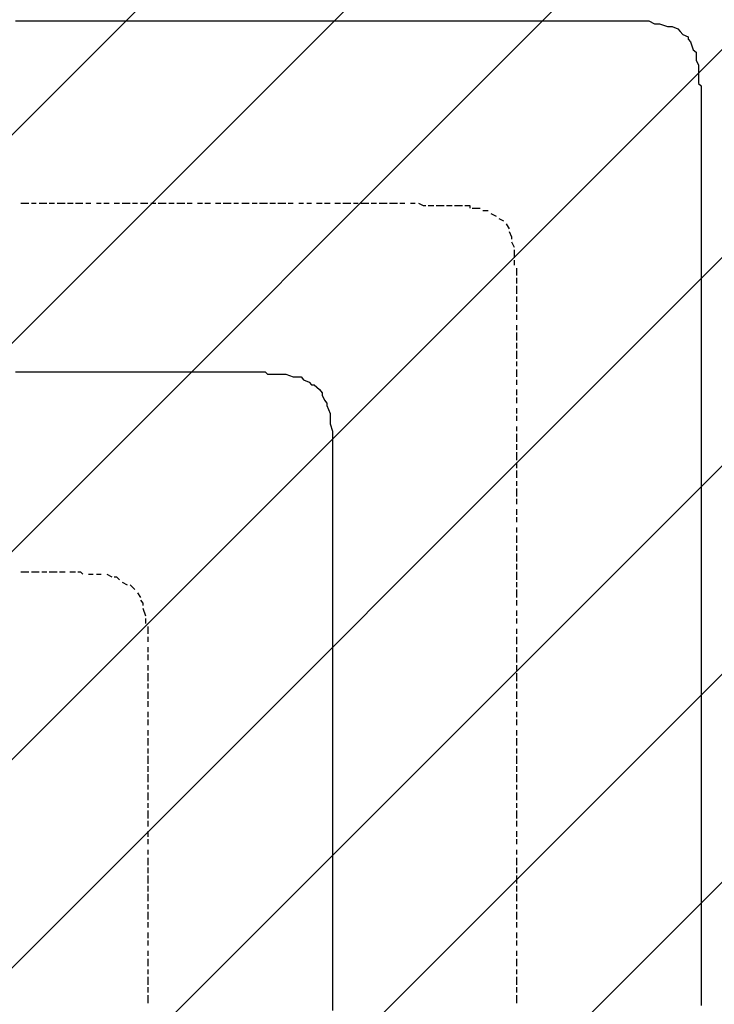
# Model space of a CAD drawing. Extents: x 997 to 109698, y 921 to 94021.
# Tile 208 of 256: x 24535 to 25667, y 19957 to 21562. Entities that reach past the tile are written whole.
import ezdxf

# ---------------------------------------------------------------- set-up
doc = ezdxf.new("R2010")
doc.units = 0
doc.header["$MEASUREMENT"] = 0
doc.layers.add('12', color=7, linetype='CONTINUOUS')
doc.layers.add('28', color=7, linetype='CONTINUOUS')

msp = doc.modelspace()

# ---------------------------------------------------------------- linework, layer by layer
at = {"layer": '12', "color": 1}
for p, q in [((24527.601607, 21559.953237), (24540.601607, 21559.953237)), ((24540.601607, 21559.953237), (24549.601607, 21559.953237)), ((24549.601607, 21559.953237), (24561.601607, 21559.953237)), ((24561.601607, 21559.953237), (24570.601607, 21559.953237)), ((24570.601607, 21559.953237), (24578.601607, 21559.953237)), ((24578.601607, 21559.953237), (24591.601607, 21559.953237)), ((24591.601607, 21559.953237), (24599.601607, 21559.953237)), ((24599.601607, 21559.953237), (24608.601607, 21559.953237)), ((24608.601607, 21559.953237), (24621.601607, 21559.953237)), ((24621.601607, 21559.953237), (24629.601607, 21559.953237)), ((24629.601607, 21559.953237), (24637.601607, 21559.953237)), ((24637.601607, 21559.953237), (24650.601607, 21559.953237)), ((24650.601607, 21559.953237), (24659.601607, 21559.953237)), ((24659.601607, 21559.953237), (24671.601607, 21559.953237)), ((24671.601607, 21559.953237), (24680.601607, 21559.953237)), ((24680.601607, 21559.953237), (24688.601607, 21559.953237)), ((24688.601607, 21559.953237), (24701.601607, 21559.953237)), ((24701.601607, 21559.953237), (24709.601607, 21559.953237)), ((24709.601607, 21559.953237), (24718.601607, 21559.953237)), ((24718.601607, 21559.953237), (24731.601607, 21559.953237)), ((24731.601607, 21559.953237), (24739.601607, 21559.953237)), ((24739.601607, 21559.953237), (24748.601607, 21559.953237)), ((24748.601607, 21559.953237), (24760.601607, 21559.953237)), ((24760.601607, 21559.953237), (24769.601607, 21559.953237)), ((24769.601607, 21559.953237), (24777.601607, 21559.953237)), ((24777.601607, 21559.953237), (24790.601607, 21559.953237)), ((24790.601607, 21559.953237), (24798.601607, 21559.953237)), ((24798.601607, 21559.953237), (24811.601607, 21559.953237)), ((24811.601607, 21559.953237), (24819.601607, 21559.953237)), ((24819.601607, 21559.953237), (24828.601607, 21559.953237)), ((24828.601607, 21559.953237), (24841.601607, 21559.953237)), ((24841.601607, 21559.953237), (24849.601607, 21559.953237)), ((24849.601607, 21559.953237), (24858.601607, 21559.953237)), ((24858.601607, 21559.953237), (24870.601607, 21559.953237)), ((24870.601607, 21559.953237), (24879.601607, 21559.953237)), ((24879.601607, 21559.953237), (24887.601607, 21559.953237)), ((24887.601607, 21559.953237), (24900.601607, 21559.953237)), ((24900.601607, 21559.953237), (24908.601607, 21559.953237)), ((24908.601607, 21559.953237), (24921.601607, 21559.953237)), ((24921.601607, 21559.953237), (24930.601607, 21559.953237)), ((24930.601607, 21559.953237), (24938.601607, 21559.953237)), ((24938.601607, 21559.953237), (24951.601607, 21559.953237)), ((24951.601607, 21559.953237), (24959.601607, 21559.953237)), ((24959.601607, 21559.953237), (24968.601607, 21559.953237)), ((24968.601607, 21559.953237), (24980.601607, 21559.953237)), ((24980.601607, 21559.953237), (24989.601607, 21559.953237)), ((24989.601607, 21559.953237), (24997.601607, 21559.953237)), ((24997.601607, 21559.953237), (25010.601607, 21559.953237)), ((25010.601607, 21559.953237), (25018.601607, 21559.953237)), ((25018.601607, 21559.953237), (25031.601607, 21559.953237)), ((25031.601607, 21559.953237), (25040.601607, 21559.953237)), ((25040.601607, 21559.953237), (25048.601607, 21559.953237)), ((25048.601607, 21559.953237), (25061.601607, 21559.953237)), ((25061.601607, 21559.953237), (25069.601607, 21559.953237)), ((25069.601607, 21559.953237), (25078.601607, 21559.953237)), ((25078.601607, 21559.953237), (25090.601607, 21559.953237)), ((25090.601607, 21559.953237), (25099.601607, 21559.953237)), ((25099.601607, 21559.953237), (25107.601607, 21559.953237)), ((25107.601607, 21559.953237), (25120.601607, 21559.953237)), ((25120.601607, 21559.953237), (25129.601607, 21559.953237)), ((25129.601607, 21559.953237), (25141.601607, 21559.953237)), ((25141.601607, 21559.953237), (25150.601607, 21559.953237)), ((25150.601607, 21559.953237), (25158.601607, 21559.953237)), ((25158.601607, 21559.953237), (25171.601607, 21559.953237)), ((25171.601607, 21559.953237), (25179.601607, 21559.953237)), ((25179.601607, 21559.953237), (25188.601607, 21559.953237)), ((25188.601607, 21559.953237), (25200.601607, 21559.953237)), ((25200.601607, 21559.953237), (25209.601607, 21559.953237)), ((25209.601607, 21559.953237), (25217.601607, 21559.953237)), ((25217.601607, 21559.953237), (25230.601607, 21559.953237)), ((25230.601607, 21559.953237), (25239.601607, 21559.953237)), ((25239.601607, 21559.953237), (25251.601607, 21559.953237)), ((25251.601607, 21559.953237), (25260.601607, 21559.953237)), ((25260.601607, 21559.953237), (25268.601607, 21559.953237)), ((25268.601607, 21559.953237), (25281.601607, 21559.953237)), ((25281.601607, 21559.953237), (25289.601607, 21559.953237)), ((25289.601607, 21559.953237), (25298.601607, 21559.953237)), ((25298.601607, 21559.953237), (25311.601607, 21559.953237)), ((25311.601607, 21559.953237), (25319.601607, 21559.953237)), ((25319.601607, 21559.953237), (25327.601607, 21559.953237)), ((25327.601607, 21559.953237), (25340.601607, 21559.953237)), ((25340.601607, 21559.953237), (25349.601607, 21559.953237)), ((25349.601607, 21559.953237), (25357.601607, 21559.953237)), ((25357.601607, 21559.953237), (25370.601607, 21559.953237)), ((25370.601607, 21559.953237), (25378.601607, 21559.953237)), ((25378.601607, 21559.953237), (25391.601607, 21559.953237)), ((25391.601607, 21559.953237), (25399.601607, 21559.953237)), ((25399.601607, 21559.953237), (25408.601607, 21559.953237)), ((25408.601607, 21559.953237), (25421.601607, 21559.953237)), ((25421.601607, 21559.953237), (25429.601607, 21559.953237)), ((25429.601607, 21559.953237), (25438.601607, 21559.953237)), ((25438.601607, 21559.953237), (25446.601607, 21559.953237)), ((25446.601607, 21559.953237), (25450.601607, 21559.953237)), ((25450.601607, 21559.953237), (25459.601607, 21559.953237)), ((25459.601607, 21559.953237), (25467.601607, 21559.953237)), ((25467.601607, 21559.953237), (25480.601607, 21559.953237)), ((25480.601607, 21559.953237), (25488.601607, 21559.953237)), ((25488.601607, 21559.953237), (25501.601607, 21559.953237)), ((25501.601607, 21559.953237), (25510.601607, 21559.953237)), ((25510.601607, 21559.953237), (25518.601607, 21559.953237)), ((25518.601607, 21559.953237), (25531.601607, 21559.953237)), ((25531.601607, 21559.953237), (25539.601607, 21559.953237)), ((25539.601607, 21559.953237), (25548.601607, 21559.953237)), ((25548.601607, 21559.953237), (25560.601607, 21559.953237)), ((25560.601607, 21559.953237), (25569.601607, 21554.953237)), ((25569.601607, 21554.953237), (25577.601607, 21554.953237)), ((25577.601607, 21554.953237), (25590.601607, 21550.953237)), ((25590.601607, 21550.953237), (25598.601607, 21550.953237)), ((25598.601607, 21550.953237), (25607.601607, 21546.953237)), ((25615.601607, 21537.953237), (25624.601607, 21533.953237)), ((25628.601607, 21525.953237), (25632.601607, 21512.953237)), ((25637.601607, 21504.953237), (25637.601607, 21495.953237)), ((25637.601607, 21495.953237), (25641.601607, 21487.953237)), ((25641.601607, 21487.953237), (25641.601607, 21474.953237)), ((25641.601607, 21474.953237), (25641.601607, 21466.953237)), ((25641.601607, 21466.953237), (25641.601607, 21457.953237)), ((25645.601607, 21444.953237), (25645.601607, 21436.953237)), ((25645.601607, 21436.953237), (25645.601607, 21427.953237)), ((25645.601607, 21427.953237), (25645.601607, 21415.953237)), ((25645.601607, 21415.953237), (25645.601607, 21406.953237)), ((25645.601607, 21406.953237), (25645.601607, 21394.953237)), ((25645.601607, 21394.953237), (25645.601607, 21385.953237)), ((25645.601607, 21385.953237), (25645.601607, 21377.953237)), ((25645.601607, 21377.953237), (25645.601607, 21364.953237)), ((25645.601607, 21364.953237), (25645.601607, 21360.953237)), ((25645.601607, 21360.953237), (25645.601607, 21355.953237)), ((25645.601607, 21355.953237), (25645.601607, 21343.953237)), ((25645.601607, 21343.953237), (25645.601607, 21334.953237)), ((25645.601607, 21334.953237), (25645.601607, 21326.953237)), ((25645.601607, 21326.953237), (25645.601607, 21313.953237)), ((25645.601607, 21313.953237), (25645.601607, 21305.953237)), ((25645.601607, 21305.953237), (25645.601607, 21296.953237)), ((25645.601607, 21296.953237), (25645.601607, 21284.953237)), ((25645.601607, 21284.953237), (25645.601607, 21275.953237)), ((25645.601607, 21275.953237), (25645.601607, 21267.953237)), ((25645.601607, 21267.953237), (25645.601607, 21254.953237)), ((25645.601607, 21254.953237), (25645.601607, 21245.953237)), ((25645.601607, 21245.953237), (25645.601607, 21233.953237)), ((25645.601607, 21233.953237), (25645.601607, 21224.953237)), ((25645.601607, 21224.953237), (25645.601607, 21216.953237)), ((25645.601607, 21216.953237), (25645.601607, 21203.953237)), ((25645.601607, 21203.953237), (25645.601607, 21195.953237)), ((25645.601607, 21195.953237), (25645.601607, 21186.953237)), ((25645.601607, 21186.953237), (25645.601607, 21173.953237)), ((25645.601607, 21173.953237), (25645.601607, 21165.953237)), ((25645.601607, 21165.953237), (25645.601607, 21156.953237)), ((25645.601607, 21156.953237), (25645.601607, 21144.953237)), ((25645.601607, 21144.953237), (25645.601607, 21135.953237)), ((25645.601607, 21135.953237), (25645.601607, 21123.953237)), ((25645.601607, 21123.953237), (25645.601607, 21114.953237)), ((25645.601607, 21114.953237), (25645.601607, 21106.953237)), ((25645.601607, 21106.953237), (25645.601607, 21093.953237)), ((25645.601607, 21093.953237), (25645.601607, 21085.953237)), ((25645.601607, 21085.953237), (25645.601607, 21076.953237)), ((25645.601607, 21076.953237), (25645.601607, 21063.953237)), ((25645.601607, 21063.953237), (25645.601607, 21055.953237)), ((25645.601607, 21055.953237), (25645.601607, 21046.953237)), ((25645.601607, 21046.953237), (25645.601607, 21034.953237)), ((25645.601607, 21034.953237), (25645.601607, 21025.953237)), ((25645.601607, 21025.953237), (25645.601607, 21013.953237)), ((25645.601607, 21013.953237), (25645.601607, 21004.953237)), ((25645.601607, 21004.953237), (25645.601607, 20996.953237)), ((25645.601607, 20996.953237), (25645.601607, 20983.953237)), ((24527.601607, 20987.953237), (24540.601607, 20987.953237)), ((24540.601607, 20987.953237), (24549.601607, 20987.953237)), ((24549.601607, 20987.953237), (24561.601607, 20987.953237)), ((24561.601607, 20987.953237), (24570.601607, 20987.953237)), ((24570.601607, 20987.953237), (24578.601607, 20987.953237)), ((24578.601607, 20987.953237), (24591.601607, 20987.953237)), ((24591.601607, 20987.953237), (24599.601607, 20987.953237)), ((24599.601607, 20987.953237), (24608.601607, 20987.953237)), ((24608.601607, 20987.953237), (24621.601607, 20987.953237)), ((24621.601607, 20987.953237), (24629.601607, 20987.953237)), ((24629.601607, 20987.953237), (24637.601607, 20987.953237)), ((24637.601607, 20987.953237), (24650.601607, 20987.953237)), ((24650.601607, 20987.953237), (24659.601607, 20987.953237)), ((24659.601607, 20987.953237), (24671.601607, 20987.953237)), ((24671.601607, 20987.953237), (24680.601607, 20987.953237)), ((24680.601607, 20987.953237), (24688.601607, 20987.953237)), ((24688.601607, 20987.953237), (24701.601607, 20987.953237)), ((24701.601607, 20987.953237), (24709.601607, 20987.953237)), ((24709.601607, 20987.953237), (24718.601607, 20987.953237)), ((24718.601607, 20987.953237), (24731.601607, 20987.953237)), ((24731.601607, 20987.953237), (24739.601607, 20987.953237)), ((24739.601607, 20987.953237), (24748.601607, 20987.953237)), ((24748.601607, 20987.953237), (24760.601607, 20987.953237)), ((24760.601607, 20987.953237), (24769.601607, 20987.953237)), ((24769.601607, 20987.953237), (24777.601607, 20987.953237)), ((24777.601607, 20987.953237), (24790.601607, 20987.953237)), ((24790.601607, 20987.953237), (24798.601607, 20987.953237)), ((24798.601607, 20987.953237), (24811.601607, 20987.953237)), ((24811.601607, 20987.953237), (24819.601607, 20987.953237)), ((24819.601607, 20987.953237), (24828.601607, 20987.953237)), ((24828.601607, 20987.953237), (24841.601607, 20987.953237)), ((24841.601607, 20987.953237), (24845.601607, 20987.953237)), ((24845.601607, 20987.953237), (24849.601607, 20987.953237)), ((24849.601607, 20987.953237), (24858.601607, 20987.953237)), ((24858.601607, 20987.953237), (24870.601607, 20987.953237)), ((24870.601607, 20987.953237), (24879.601607, 20987.953237)), ((24879.601607, 20987.953237), (24887.601607, 20987.953237)), ((24887.601607, 20987.953237), (24900.601607, 20987.953237)), ((24900.601607, 20987.953237), (24908.601607, 20987.953237)), ((24908.601607, 20987.953237), (24921.601607, 20987.953237)), ((24921.601607, 20987.953237), (24930.601607, 20987.953237)), ((24938.601607, 20983.953237), (24951.601607, 20983.953237)), ((24951.601607, 20983.953237), (24959.601607, 20983.953237)), ((24959.601607, 20983.953237), (24968.601607, 20983.953237)), ((24968.601607, 20983.953237), (24980.601607, 20979.953237)), ((24980.601607, 20979.953237), (24989.601607, 20979.953237)), ((25645.601607, 20983.953237), (25645.601607, 20974.953237)), ((24997.601607, 20974.953237), (25006.601607, 20970.953237)), ((25014.601607, 20966.953237), (25023.601607, 20958.953237)), ((25645.601607, 20974.953237), (25645.601607, 20966.953237)), ((25645.601607, 20966.953237), (25645.601607, 20953.953237)), ((25027.601607, 20949.953237), (25031.601607, 20941.953237)), ((25645.601607, 20953.953237), (25645.601607, 20945.953237)), ((25645.601607, 20945.953237), (25645.601607, 20936.953237)), ((25035.601607, 20932.953237), (25040.601607, 20919.953237)), ((25645.601607, 20936.953237), (25645.601607, 20924.953237)), ((25040.601607, 20919.953237), (25040.601607, 20911.953237)), ((25645.601607, 20924.953237), (25645.601607, 20915.953237)), ((25645.601607, 20915.953237), (25645.601607, 20907.953237)), ((25040.601607, 20911.953237), (25040.601607, 20902.953237)), ((25040.601607, 20902.953237), (25044.601607, 20890.953237)), ((25645.601607, 20907.953237), (25645.601607, 20894.953237)), ((25044.601607, 20890.953237), (25044.601607, 20881.953237)), ((25044.601607, 20881.953237), (25044.601607, 20873.953237)), ((25645.601607, 20894.953237), (25645.601607, 20886.953237)), ((25645.601607, 20886.953237), (25645.601607, 20873.953237)), ((25044.601607, 20873.953237), (25044.601607, 20860.953237)), ((25645.601607, 20873.953237), (25645.601607, 20864.953237)), ((25044.601607, 20860.953237), (25044.601607, 20852.953237)), ((25044.601607, 20852.953237), (25044.601607, 20843.953237)), ((25645.601607, 20864.953237), (25645.601607, 20856.953237)), ((25645.601607, 20856.953237), (25645.601607, 20843.953237)), ((25044.601607, 20843.953237), (25044.601607, 20830.953237)), ((25645.601607, 20843.953237), (25645.601607, 20835.953237)), ((25645.601607, 20835.953237), (25645.601607, 20826.953237)), ((25044.601607, 20830.953237), (25044.601607, 20822.953237)), ((25044.601607, 20822.953237), (25044.601607, 20809.953237)), ((25645.601607, 20826.953237), (25645.601607, 20814.953237)), ((25044.601607, 20809.953237), (25044.601607, 20801.953237)), ((25044.601607, 20801.953237), (25044.601607, 20792.953237)), ((25645.601607, 20814.953237), (25645.601607, 20805.953237)), ((25645.601607, 20805.953237), (25645.601607, 20797.953237)), ((25044.601607, 20792.953237), (25044.601607, 20788.953237)), ((25044.601607, 20788.953237), (25044.601607, 20776.953237)), ((25645.601607, 20797.953237), (25645.601607, 20784.953237)), ((25645.601607, 20784.953237), (25645.601607, 20776.953237)), ((25044.601607, 20776.953237), (25044.601607, 20767.953237)), ((25645.601607, 20776.953237), (25645.601607, 20763.953237)), ((25044.601607, 20767.953237), (25044.601607, 20759.953237)), ((25044.601607, 20759.953237), (25044.601607, 20746.953237)), ((25645.601607, 20763.953237), (25645.601607, 20754.953237)), ((25645.601607, 20754.953237), (25645.601607, 20746.953237)), ((25044.601607, 20746.953237), (25044.601607, 20737.953237)), ((25044.601607, 20737.953237), (25044.601607, 20729.953237)), ((25645.601607, 20746.953237), (25645.601607, 20733.953237)), ((25044.601607, 20729.953237), (25044.601607, 20716.953237)), ((25645.601607, 20733.953237), (25645.601607, 20725.953237)), ((25645.601607, 20725.953237), (25645.601607, 20716.953237)), ((25044.601607, 20716.953237), (25044.601607, 20708.953237)), ((25044.601607, 20708.953237), (25044.601607, 20699.953237)), ((25645.601607, 20716.953237), (25645.601607, 20704.953237)), ((25645.601607, 20704.953237), (25645.601607, 20695.953237)), ((25044.601607, 20699.953237), (25044.601607, 20687.953237)), ((25645.601607, 20695.953237), (25645.601607, 20687.953237)), ((25044.601607, 20687.953237), (25044.601607, 20678.953237)), ((25044.601607, 20678.953237), (25044.601607, 20670.953237)), ((25645.601607, 20687.953237), (25645.601607, 20674.953237)), ((25645.601607, 20674.953237), (25645.601607, 20665.953237)), ((25044.601607, 20670.953237), (25044.601607, 20657.953237)), ((25044.601607, 20657.953237), (25044.601607, 20648.953237)), ((25645.601607, 20665.953237), (25645.601607, 20653.953237)), ((25044.601607, 20648.953237), (25044.601607, 20636.953237)), ((25645.601607, 20653.953237), (25645.601607, 20644.953237)), ((25645.601607, 20644.953237), (25645.601607, 20636.953237)), ((25044.601607, 20636.953237), (25044.601607, 20627.953237)), ((25044.601607, 20627.953237), (25044.601607, 20619.953237)), ((25645.601607, 20636.953237), (25645.601607, 20623.953237)), ((25044.601607, 20619.953237), (25044.601607, 20606.953237)), ((25645.601607, 20623.953237), (25645.601607, 20615.953237)), ((25645.601607, 20615.953237), (25645.601607, 20606.953237)), ((25044.601607, 20606.953237), (25044.601607, 20598.953237)), ((25044.601607, 20598.953237), (25044.601607, 20589.953237)), ((25645.601607, 20606.953237), (25645.601607, 20593.953237)), ((25645.601607, 20593.953237), (25645.601607, 20585.953237)), ((25044.601607, 20589.953237), (25044.601607, 20577.953237)), ((25044.601607, 20577.953237), (25044.601607, 20568.953237)), ((25645.601607, 20585.953237), (25645.601607, 20577.953237)), ((25645.601607, 20577.953237), (25645.601607, 20564.953237)), ((25044.601607, 20568.953237), (25044.601607, 20560.953237)), ((25044.601607, 20560.953237), (25044.601607, 20547.953237)), ((25645.601607, 20564.953237), (25645.601607, 20555.953237)), ((25044.601607, 20547.953237), (25044.601607, 20538.953237)), ((25645.601607, 20555.953237), (25645.601607, 20543.953237)), ((25044.601607, 20538.953237), (25044.601607, 20526.953237)), ((25645.601607, 20543.953237), (25645.601607, 20534.953237)), ((25645.601607, 20534.953237), (25645.601607, 20526.953237)), ((25044.601607, 20526.953237), (25044.601607, 20517.953237)), ((25044.601607, 20517.953237), (25044.601607, 20509.953237)), ((25645.601607, 20526.953237), (25645.601607, 20513.953237)), ((25645.601607, 20513.953237), (25645.601607, 20505.953237)), ((25044.601607, 20509.953237), (25044.601607, 20496.953237)), ((25044.601607, 20496.953237), (25044.601607, 20488.953237)), ((25645.601607, 20505.953237), (25645.601607, 20496.953237)), ((25645.601607, 20496.953237), (25645.601607, 20483.953237)), ((25044.601607, 20488.953237), (25044.601607, 20479.953237)), ((25044.601607, 20479.953237), (25044.601607, 20466.953237)), ((25645.601607, 20483.953237), (25645.601607, 20475.953237)), ((25044.601607, 20466.953237), (25044.601607, 20458.953237)), ((25645.601607, 20475.953237), (25645.601607, 20466.953237)), ((25645.601607, 20466.953237), (25645.601607, 20454.953237)), ((25044.601607, 20458.953237), (25044.601607, 20450.953237)), ((25044.601607, 20450.953237), (25044.601607, 20437.953237)), ((25645.601607, 20454.953237), (25645.601607, 20445.953237)), ((25044.601607, 20437.953237), (25044.601607, 20428.953237)), ((25645.601607, 20445.953237), (25645.601607, 20433.953237)), ((25645.601607, 20433.953237), (25645.601607, 20424.953237)), ((25044.601607, 20428.953237), (25044.601607, 20416.953237)), ((25044.601607, 20416.953237), (25044.601607, 20407.953237)), ((25645.601607, 20424.953237), (25645.601607, 20416.953237)), ((25645.601607, 20416.953237), (25645.601607, 20403.953237)), ((25044.601607, 20407.953237), (25044.601607, 20399.953237)), ((25044.601607, 20399.953237), (25044.601607, 20386.953237)), ((25645.601607, 20403.953237), (25645.601607, 20394.953237)), ((25044.601607, 20386.953237), (25044.601607, 20378.953237)), ((25645.601607, 20394.953237), (25645.601607, 20386.953237)), ((25645.601607, 20386.953237), (25645.601607, 20373.953237)), ((25044.601607, 20378.953237), (25044.601607, 20369.953237)), ((25044.601607, 20369.953237), (25044.601607, 20356.953237)), ((25645.601607, 20373.953237), (25645.601607, 20365.953237)), ((25044.601607, 20356.953237), (25044.601607, 20348.953237)), ((25645.601607, 20365.953237), (25645.601607, 20356.953237)), ((25645.601607, 20356.953237), (25645.601607, 20344.953237)), ((25044.601607, 20348.953237), (25044.601607, 20339.953237)), ((25044.601607, 20339.953237), (25044.601607, 20327.953237)), ((25645.601607, 20344.953237), (25645.601607, 20335.953237)), ((25645.601607, 20335.953237), (25645.601607, 20327.953237)), ((25044.601607, 20327.953237), (25044.601607, 20318.953237)), ((25645.601607, 20327.953237), (25645.601607, 20314.953237)), ((25044.601607, 20318.953237), (25044.601607, 20306.953237)), ((25044.601607, 20306.953237), (25044.601607, 20297.953237)), ((25645.601607, 20314.953237), (25645.601607, 20306.953237)), ((25645.601607, 20306.953237), (25645.601607, 20293.953237)), ((25044.601607, 20297.953237), (25044.601607, 20289.953237)), ((25044.601607, 20289.953237), (25044.601607, 20276.953237)), ((25645.601607, 20293.953237), (25645.601607, 20284.953237)), ((25044.601607, 20276.953237), (25044.601607, 20268.953237)), ((25645.601607, 20284.953237), (25645.601607, 20276.953237)), ((25645.601607, 20276.953237), (25645.601607, 20263.953237)), ((25044.601607, 20268.953237), (25044.601607, 20259.953237)), ((25044.601607, 20259.953237), (25044.601607, 20246.953237)), ((25645.601607, 20263.953237), (25645.601607, 20255.953237)), ((25645.601607, 20255.953237), (25645.601607, 20246.953237)), ((25044.601607, 20246.953237), (25044.601607, 20238.953237)), ((25645.601607, 20246.953237), (25645.601607, 20234.953237)), ((25044.601607, 20238.953237), (25044.601607, 20229.953237)), ((25044.601607, 20229.953237), (25044.601607, 20217.953237)), ((25645.601607, 20234.953237), (25645.601607, 20225.953237)), ((25645.601607, 20225.953237), (25645.601607, 20217.953237)), ((25044.601607, 20217.953237), (25044.601607, 20208.953237)), ((25044.601607, 20208.953237), (25044.601607, 20195.953237)), ((25645.601607, 20217.953237), (25645.601607, 20204.953237)), ((25044.601607, 20195.953237), (25044.601607, 20187.953237)), ((25645.601607, 20204.953237), (25645.601607, 20195.953237)), ((25645.601607, 20195.953237), (25645.601607, 20183.953237)), ((25044.601607, 20187.953237), (25044.601607, 20179.953237)), ((25044.601607, 20179.953237), (25044.601607, 20166.953237)), ((25645.601607, 20183.953237), (25645.601607, 20174.953237)), ((25645.601607, 20174.953237), (25645.601607, 20166.953237)), ((25044.601607, 20166.953237), (25044.601607, 20157.953237)), ((25645.601607, 20166.953237), (25645.601607, 20153.953237)), ((25044.601607, 20157.953237), (25044.601607, 20149.953237)), ((25044.601607, 20149.953237), (25044.601607, 20136.953237)), ((25645.601607, 20153.953237), (25645.601607, 20145.953237)), ((25645.601607, 20145.953237), (25645.601607, 20136.953237)), ((25044.601607, 20136.953237), (25044.601607, 20128.953237)), ((25044.601607, 20128.953237), (25044.601607, 20119.953237)), ((25645.601607, 20136.953237), (25645.601607, 20124.953237)), ((25044.601607, 20119.953237), (25044.601607, 20107.953237)), ((25645.601607, 20124.953237), (25645.601607, 20115.953237)), ((25645.601607, 20115.953237), (25645.601607, 20107.953237)), ((25044.601607, 20107.953237), (25044.601607, 20098.953237)), ((25044.601607, 20098.953237), (25044.601607, 20090.953237)), ((25645.601607, 20107.953237), (25645.601607, 20094.953237)), ((25645.601607, 20094.953237), (25645.601607, 20085.953237)), ((25044.601607, 20090.953237), (25044.601607, 20077.953237)), ((25645.601607, 20085.953237), (25645.601607, 20073.953237)), ((25044.601607, 20077.953237), (25044.601607, 20069.953237)), ((25044.601607, 20069.953237), (25044.601607, 20056.953237)), ((25645.601607, 20073.953237), (25645.601607, 20064.953237)), ((25645.601607, 20064.953237), (25645.601607, 20056.953237)), ((25044.601607, 20056.953237), (25044.601607, 20047.953237)), ((25044.601607, 20047.953237), (25044.601607, 20039.953237)), ((25645.601607, 20056.953237), (25645.601607, 20043.953237)), ((25044.601607, 20039.953237), (25044.601607, 20026.953237)), ((25645.601607, 20043.953237), (25645.601607, 20035.953237)), ((25645.601607, 20035.953237), (25645.601607, 20026.953237)), ((25044.601607, 20026.953237), (25044.601607, 20018.953237)), ((25044.601607, 20018.953237), (25044.601607, 20009.953237)), ((25645.601607, 20026.953237), (25645.601607, 20013.953237)), ((25044.601607, 20009.953237), (25044.601607, 19997.953237)), ((25645.601607, 20013.953237), (25645.601607, 20005.953237)), ((25645.601607, 20005.953237), (25645.601607, 19997.953237)), ((25044.601607, 19997.953237), (25044.601607, 19988.953237)), ((25044.601607, 19988.953237), (25044.601607, 19980.953237)), ((25645.601607, 19997.953237), (25645.601607, 19984.953237)), ((25645.601607, 19984.953237), (25645.601607, 19975.953237)), ((25044.601607, 19980.953237), (25044.601607, 19967.953237)), ((25044.601607, 19967.953237), (25044.601607, 19958.953237)), ((25645.601607, 19975.953237), (25645.601607, 19963.953237)), ((25044.601607, 19958.953237), (25044.601607, 19946.953237)), ((25645.601607, 19963.953237), (25645.601607, 19954.953237))]:
    msp.add_line(p, q, dxfattribs=at)
at = {"layer": '12', "color": 5}
for p, q in [((24536.601607, 21262.953237), (24549.601607, 21262.953237)), ((24553.601607, 21262.953237), (24561.601607, 21262.953237)), ((24566.601607, 21262.953237), (24578.601607, 21262.953237)), ((24582.601607, 21262.953237), (24591.601607, 21262.953237)), ((24595.601607, 21262.953237), (24608.601607, 21262.953237)), ((24612.601607, 21262.953237), (24621.601607, 21262.953237)), ((24625.601607, 21262.953237), (24637.601607, 21262.953237)), ((24642.601607, 21262.953237), (24650.601607, 21262.953237)), ((24659.601607, 21262.953237), (24667.601607, 21262.953237)), ((24671.601607, 21262.953237), (24680.601607, 21262.953237)), ((24688.601607, 21262.953237), (24697.601607, 21262.953237)), ((24701.601607, 21262.953237), (24714.601607, 21262.953237)), ((24718.601607, 21262.953237), (24726.601607, 21262.953237)), ((24731.601607, 21262.953237), (24743.601607, 21262.953237)), ((24748.601607, 21262.953237), (24756.601607, 21262.953237)), ((24760.601607, 21262.953237), (24773.601607, 21262.953237)), ((24777.601607, 21262.953237), (24786.601607, 21262.953237)), ((24790.601607, 21262.953237), (24803.601607, 21262.953237)), ((24807.601607, 21262.953237), (24815.601607, 21262.953237)), ((24824.601607, 21262.953237), (24832.601607, 21262.953237)), ((24836.601607, 21262.953237), (24845.601607, 21262.953237)), ((24853.601607, 21262.953237), (24862.601607, 21262.953237)), ((24866.601607, 21262.953237), (24879.601607, 21262.953237)), ((24883.601607, 21262.953237), (24891.601607, 21262.953237)), ((24896.601607, 21262.953237), (24908.601607, 21262.953237)), ((24913.601607, 21262.953237), (24921.601607, 21262.953237)), ((24925.601607, 21262.953237), (24938.601607, 21262.953237)), ((24942.601607, 21262.953237), (24951.601607, 21262.953237)), ((24955.601607, 21262.953237), (24968.601607, 21262.953237)), ((24972.601607, 21262.953237), (24980.601607, 21262.953237)), ((24989.601607, 21262.953237), (24997.601607, 21262.953237)), ((25002.601607, 21262.953237), (25010.601607, 21262.953237)), ((25018.601607, 21262.953237), (25027.601607, 21262.953237)), ((25031.601607, 21262.953237), (25040.601607, 21262.953237)), ((25048.601607, 21262.953237), (25057.601607, 21262.953237)), ((25061.601607, 21262.953237), (25074.601607, 21262.953237)), ((25078.601607, 21262.953237), (25086.601607, 21262.953237)), ((25090.601607, 21262.953237), (25103.601607, 21262.953237)), ((25107.601607, 21262.953237), (25116.601607, 21262.953237)), ((25120.601607, 21262.953237), (25133.601607, 21262.953237)), ((25137.601607, 21262.953237), (25145.601607, 21262.953237)), ((25145.601607, 21262.953237), (25150.601607, 21262.953237)), ((25154.601607, 21262.953237), (25162.601607, 21262.953237)), ((25171.601607, 21262.953237), (25179.601607, 21262.953237)), ((25200.601607, 21258.953237), (25209.601607, 21258.953237)), ((25213.601607, 21258.953237), (25226.601607, 21258.953237)), ((25230.601607, 21258.953237), (25239.601607, 21258.953237)), ((25243.601607, 21258.953237), (25256.601607, 21258.953237)), ((25272.601607, 21254.953237), (25285.601607, 21254.953237)), ((25289.601607, 21250.953237), (25298.601607, 21250.953237)), ((25302.601607, 21245.953237), (25311.601607, 21241.953237)), ((25315.601607, 21237.953237), (25323.601607, 21233.953237)), ((25327.601607, 21228.953237), (25332.601607, 21220.953237)), ((25336.601607, 21199.953237), (25340.601607, 21190.953237)), ((25340.601607, 21186.953237), (25340.601607, 21173.953237)), ((25340.601607, 21169.953237), (25340.601607, 21161.953237)), ((25344.601607, 21156.953237), (25344.601607, 21144.953237)), ((25344.601607, 21140.953237), (25344.601607, 21131.953237)), ((25344.601607, 21127.953237), (25344.601607, 21114.953237)), ((25344.601607, 21110.953237), (25344.601607, 21101.953237)), ((25344.601607, 21097.953237), (25344.601607, 21085.953237)), ((25344.601607, 21080.953237), (25344.601607, 21072.953237)), ((25344.601607, 21063.953237), (25344.601607, 21059.953237)), ((25344.601607, 21059.953237), (25344.601607, 21055.953237)), ((25344.601607, 21051.953237), (25344.601607, 21038.953237)), ((25344.601607, 21034.953237), (25344.601607, 21025.953237)), ((25344.601607, 21021.953237), (25344.601607, 21008.953237)), ((25344.601607, 21004.953237), (25344.601607, 20996.953237)), ((25344.601607, 20991.953237), (25344.601607, 20979.953237)), ((25344.601607, 20974.953237), (25344.601607, 20966.953237)), ((25344.601607, 20958.953237), (25344.601607, 20949.953237)), ((25344.601607, 20945.953237), (25344.601607, 20936.953237)), ((25344.601607, 20928.953237), (25344.601607, 20919.953237)), ((25344.601607, 20915.953237), (25344.601607, 20907.953237)), ((25344.601607, 20898.953237), (25344.601607, 20890.953237)), ((25344.601607, 20886.953237), (25344.601607, 20873.953237)), ((25344.601607, 20869.953237), (25344.601607, 20860.953237)), ((25344.601607, 20856.953237), (25344.601607, 20843.953237)), ((25344.601607, 20839.953237), (25344.601607, 20830.953237)), ((25344.601607, 20826.953237), (25344.601607, 20814.953237)), ((25344.601607, 20809.953237), (25344.601607, 20801.953237)), ((25344.601607, 20797.953237), (25344.601607, 20784.953237)), ((25344.601607, 20780.953237), (25344.601607, 20771.953237)), ((25344.601607, 20763.953237), (25344.601607, 20754.953237)), ((25344.601607, 20750.953237), (25344.601607, 20742.953237)), ((25344.601607, 20733.953237), (25344.601607, 20725.953237)), ((25344.601607, 20720.953237), (25344.601607, 20708.953237)), ((25344.601607, 20704.953237), (25344.601607, 20695.953237)), ((25344.601607, 20691.953237), (25344.601607, 20678.953237)), ((25344.601607, 20674.953237), (25344.601607, 20665.953237)), ((24536.601607, 20661.953237), (24544.601607, 20661.953237)), ((24544.601607, 20661.953237), (24549.601607, 20661.953237)), ((24553.601607, 20661.953237), (24566.601607, 20661.953237)), ((24570.601607, 20661.953237), (24578.601607, 20661.953237)), ((24582.601607, 20661.953237), (24595.601607, 20661.953237)), ((24599.601607, 20661.953237), (24608.601607, 20661.953237)), ((24616.601607, 20661.953237), (24625.601607, 20661.953237)), ((24646.601607, 20657.953237), (24654.601607, 20657.953237)), ((24659.601607, 20657.953237), (24667.601607, 20657.953237)), ((24676.601607, 20657.953237), (24684.601607, 20653.953237)), ((25344.601607, 20661.953237), (25344.601607, 20648.953237)), ((24701.601607, 20644.953237), (24709.601607, 20640.953237)), ((24714.601607, 20640.953237), (24722.601607, 20632.953237)), ((25344.601607, 20644.953237), (25344.601607, 20636.953237)), ((24726.601607, 20627.953237), (24731.601607, 20619.953237)), ((25344.601607, 20632.953237), (25344.601607, 20619.953237)), ((25344.601607, 20615.953237), (25344.601607, 20606.953237)), ((24735.601607, 20602.953237), (24739.601607, 20589.953237)), ((25344.601607, 20598.953237), (25344.601607, 20589.953237)), ((24739.601607, 20585.953237), (24739.601607, 20577.953237)), ((25344.601607, 20585.953237), (25344.601607, 20577.953237)), ((24743.601607, 20572.953237), (24743.601607, 20560.953237)), ((25344.601607, 20568.953237), (25344.601607, 20560.953237)), ((24743.601607, 20555.953237), (24743.601607, 20547.953237)), ((25344.601607, 20555.953237), (25344.601607, 20543.953237)), ((24743.601607, 20538.953237), (24743.601607, 20530.953237)), ((25344.601607, 20538.953237), (25344.601607, 20530.953237)), ((24743.601607, 20526.953237), (24743.601607, 20517.953237)), ((25344.601607, 20526.953237), (25344.601607, 20513.953237)), ((24743.601607, 20509.953237), (24743.601607, 20500.953237)), ((24743.601607, 20496.953237), (24743.601607, 20483.953237)), ((25344.601607, 20509.953237), (25344.601607, 20500.953237)), ((25344.601607, 20496.953237), (25344.601607, 20483.953237)), ((24743.601607, 20479.953237), (24743.601607, 20471.953237)), ((25344.601607, 20479.953237), (25344.601607, 20471.953237)), ((24743.601607, 20466.953237), (24743.601607, 20462.953237)), ((25344.601607, 20466.953237), (25344.601607, 20454.953237)), ((24743.601607, 20462.953237), (24743.601607, 20454.953237)), ((24743.601607, 20450.953237), (24743.601607, 20441.953237)), ((25344.601607, 20450.953237), (25344.601607, 20441.953237)), ((24743.601607, 20433.953237), (24743.601607, 20424.953237)), ((25344.601607, 20433.953237), (25344.601607, 20424.953237)), ((24743.601607, 20420.953237), (24743.601607, 20411.953237)), ((25344.601607, 20420.953237), (25344.601607, 20411.953237)), ((24743.601607, 20403.953237), (24743.601607, 20394.953237)), ((25344.601607, 20403.953237), (25344.601607, 20394.953237)), ((24743.601607, 20390.953237), (24743.601607, 20378.953237)), ((25344.601607, 20390.953237), (25344.601607, 20378.953237)), ((24743.601607, 20373.953237), (24743.601607, 20365.953237)), ((25344.601607, 20373.953237), (25344.601607, 20365.953237)), ((24743.601607, 20361.953237), (24743.601607, 20348.953237)), ((25344.601607, 20361.953237), (25344.601607, 20348.953237)), ((24743.601607, 20344.953237), (24743.601607, 20335.953237)), ((25344.601607, 20344.953237), (25344.601607, 20335.953237)), ((24743.601607, 20331.953237), (24743.601607, 20318.953237)), ((25344.601607, 20331.953237), (25344.601607, 20318.953237)), ((24743.601607, 20314.953237), (24743.601607, 20306.953237)), ((25344.601607, 20314.953237), (25344.601607, 20306.953237)), ((24743.601607, 20301.953237), (24743.601607, 20289.953237)), ((25344.601607, 20301.953237), (25344.601607, 20289.953237)), ((24743.601607, 20284.953237), (24743.601607, 20276.953237)), ((24743.601607, 20272.953237), (24743.601607, 20259.953237)), ((25344.601607, 20284.953237), (25344.601607, 20276.953237)), ((25344.601607, 20272.953237), (25344.601607, 20259.953237)), ((24743.601607, 20255.953237), (24743.601607, 20246.953237)), ((25344.601607, 20255.953237), (25344.601607, 20246.953237)), ((24743.601607, 20238.953237), (24743.601607, 20229.953237)), ((24743.601607, 20225.953237), (24743.601607, 20217.953237)), ((25344.601607, 20238.953237), (25344.601607, 20229.953237)), ((25344.601607, 20225.953237), (25344.601607, 20217.953237)), ((24743.601607, 20208.953237), (24743.601607, 20200.953237)), ((25344.601607, 20208.953237), (25344.601607, 20200.953237)), ((24743.601607, 20195.953237), (24743.601607, 20183.953237)), ((25344.601607, 20195.953237), (25344.601607, 20183.953237)), ((24743.601607, 20179.953237), (24743.601607, 20170.953237)), ((25344.601607, 20179.953237), (25344.601607, 20170.953237)), ((24743.601607, 20166.953237), (24743.601607, 20153.953237)), ((25344.601607, 20166.953237), (25344.601607, 20153.953237)), ((24743.601607, 20149.953237), (24743.601607, 20140.953237)), ((25344.601607, 20149.953237), (25344.601607, 20140.953237)), ((24743.601607, 20136.953237), (24743.601607, 20124.953237)), ((25344.601607, 20136.953237), (25344.601607, 20124.953237)), ((24743.601607, 20119.953237), (24743.601607, 20111.953237)), ((25344.601607, 20119.953237), (25344.601607, 20111.953237)), ((24743.601607, 20107.953237), (24743.601607, 20094.953237)), ((25344.601607, 20107.953237), (25344.601607, 20094.953237)), ((24743.601607, 20090.953237), (24743.601607, 20081.953237)), ((25344.601607, 20090.953237), (25344.601607, 20081.953237)), ((24743.601607, 20073.953237), (24743.601607, 20064.953237)), ((25344.601607, 20073.953237), (25344.601607, 20064.953237)), ((24743.601607, 20060.953237), (24743.601607, 20052.953237)), ((25344.601607, 20060.953237), (25344.601607, 20052.953237)), ((24743.601607, 20043.953237), (24743.601607, 20035.953237)), ((24743.601607, 20030.953237), (24743.601607, 20018.953237)), ((25344.601607, 20043.953237), (25344.601607, 20035.953237)), ((25344.601607, 20030.953237), (25344.601607, 20018.953237)), ((24743.601607, 20013.953237), (24743.601607, 20005.953237)), ((24743.601607, 20001.953237), (24743.601607, 19988.953237)), ((25344.601607, 20013.953237), (25344.601607, 20005.953237)), ((25344.601607, 20001.953237), (25344.601607, 19988.953237)), ((24743.601607, 19984.953237), (24743.601607, 19975.953237)), ((25344.601607, 19984.953237), (25344.601607, 19975.953237)), ((24743.601607, 19971.953237), (24743.601607, 19958.953237)), ((25344.601607, 19971.953237), (25344.601607, 19958.953237))]:
    msp.add_line(p, q, dxfattribs=at)
at = {"layer": '12', "color": 1}
for points in [[(25607.601607, 21546.953237), (25611.601607, 21542.953237), (25615.601607, 21537.953237)], [(25624.601607, 21533.953237), (25624.601607, 21529.953237), (25628.601607, 21525.953237)], [(25632.601607, 21512.953237), (25637.601607, 21508.953237), (25637.601607, 21504.953237)], [(25641.601607, 21457.953237), (25645.601607, 21453.953237), (25645.601607, 21444.953237)], [(24930.601607, 20987.953237), (24934.601607, 20987.953237), (24938.601607, 20983.953237)], [(24989.601607, 20979.953237), (24993.601607, 20979.953237), (24997.601607, 20974.953237)], [(25006.601607, 20970.953237), (25010.601607, 20966.953237), (25014.601607, 20966.953237)], [(25023.601607, 20958.953237), (25027.601607, 20953.953237), (25027.601607, 20949.953237)], [(25031.601607, 20941.953237), (25035.601607, 20936.953237), (25035.601607, 20932.953237)]]:
    msp.add_lwpolyline(points, dxfattribs=at)
at = {"layer": '12', "color": 5}
for points in [[(25184.601607, 21262.953237), (25192.601607, 21258.953237), (25196.601607, 21258.953237)], [(25260.601607, 21258.953237), (25268.601607, 21258.953237), (25268.601607, 21254.953237)], [(25332.601607, 21216.953237), (25336.601607, 21207.953237), (25336.601607, 21203.953237)], [(24629.601607, 20661.953237), (24633.601607, 20661.953237), (24637.601607, 20657.953237)], [(24688.601607, 20653.953237), (24692.601607, 20653.953237), (24697.601607, 20648.953237)], [(24731.601607, 20615.953237), (24735.601607, 20610.953237), (24735.601607, 20606.953237)]]:
    msp.add_lwpolyline(points, dxfattribs=at)
at = {"layer": '28', "color": 2}
for p, q in [((22097.636205, 18949.73242), (29483.859023, 26335.955237)), ((22097.636205, 18610.321165), (29497.636205, 26010.321165)), ((22097.636205, 18270.90991), (29497.636205, 25670.90991)), ((22097.636205, 17931.498655), (29497.636205, 25331.498655)), ((22097.636205, 17592.0874), (29497.636205, 24992.0874)), ((22097.636205, 17252.676145), (29497.636205, 24652.676145)), ((22097.636205, 16913.26489), (29497.636205, 24313.26489)), ((22097.636205, 16573.853635), (29497.636205, 23973.853635))]:
    msp.add_line(p, q, dxfattribs=at)

doc.saveas('drawing.dxf')
